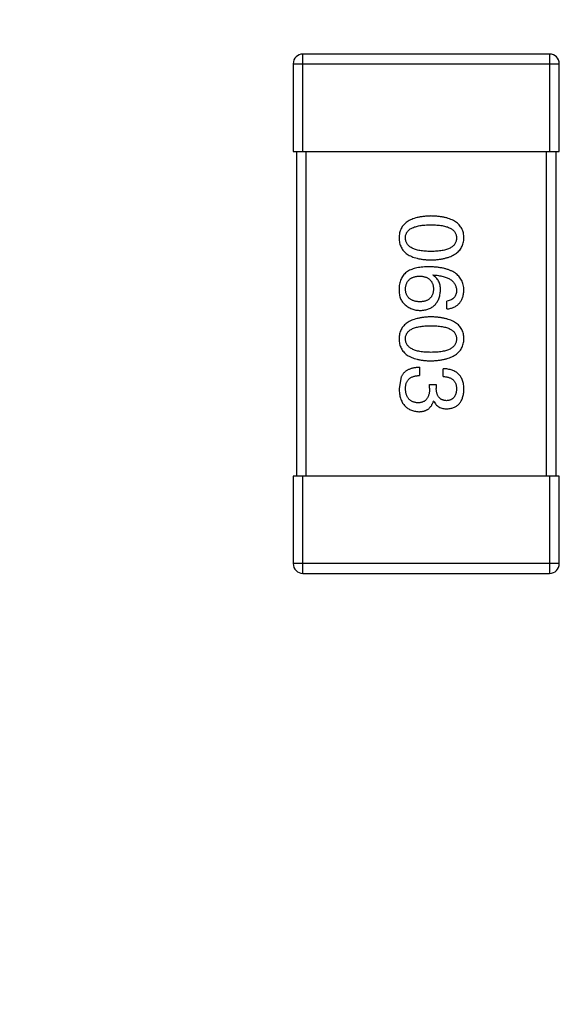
# Model space of a CAD drawing. Header units: inches. Extents: x -39 to 106, y -45 to 75.
# Tile 145 of 222: x 1.25 to 2.92, y 31.16 to 34.2. Entities that reach past the tile are written whole.
import ezdxf

# ---------------------------------------------------------------- set-up
doc = ezdxf.new("R2010")
doc.units = ezdxf.units.IN
doc.header["$LTSCALE"] = 1.21
doc.header["$MEASUREMENT"] = 0
doc.header["$PDMODE"] = 3
doc.header["$PDSIZE"] = 0.3125
doc.layers.get('0').update_dxf_attribs({"linetype": 'CONTINUOUS'})
doc.layers.get('Defpoints').update_dxf_attribs({"linetype": 'CONTINUOUS'})
doc.layers.add('DIM', color=3, linetype='CONTINUOUS')
doc.styles.get("Standard").update_dxf_attribs({"font": 'txt', "width": 0.8})
doc.dimstyles.get("Standard").update_dxf_attribs({"dimtxt": 0.15625, "dimasz": 0.1875, "dimexe": 0.125, "dimexo": 0.0625, "dimgap": 0.09, "dimtad": 0, "dimtih": 1, "dimtoh": 1, "dimzin": 4, "dimdsep": 46, "dimtxsty": 'STANDARD', "dimblk": '_FILLED', "dimblk1": '_FILLED', "dimblk2": '_FILLED', "dimcen": 0.09, "dimazin": 1, "dimtp": 0.01, "dimtm": 0.01, "dimtfac": 1, "dimtofl": 0, "dimtmove": 0, "dimatfit": 3, "dimldrblk": '_FILLED', "dimfxl": 1, "dimtolj": 1, "dimtzin": 4, "dimarcsym": 0})

# ---------------------------------------------------------------- blocks, each defined once
blk = doc.blocks.new('_FILLED')
at = {"color": 0, "linetype": 'ByBlock'}
blk.add_solid([(0, 0), (-1, 0.1667), (-1, -0.1667)], dxfattribs=at)
blk = doc.blocks.new('*D5')
at = {"layer": 'Defpoints', "color": 0}
for p in [(-37.3691, 66.4698), (1.8781, 66.4698), (-13.6719, -30.5315)]:
    blk.add_point(p, dxfattribs=at)
at = {"layer": 'DIM', "color": 0, "lineweight": -2}
for p, q in [((1.8156, 66.4698), (-37.4941, 66.4698)), ((-37.3691, 64.4698), (-37.3691, 20.9925)), ((-37.3691, -28.5315), (-37.3691, 14.9458)), ((-13.7344, -30.5315), (-37.4941, -30.5315))]:
    blk.add_line(p, q, dxfattribs=at)
at = {"layer": 'DIM', "color": 0, "lineweight": -2, "xscale": 2, "yscale": 2, "zscale": 2}
for p, rotation in [((-37.3691, 66.4698), 90), ((-37.3691, -30.5315), 270)]:
    blk.add_blockref('_FILLED', p, dxfattribs=dict(at, rotation=rotation))
at = {"layer": 'DIM', "color": 0, "insert": (-37.3691, 17.9691), "char_height": 2, "attachment_point": 5, "rotation": 90}
blk.add_mtext('\\A1;97.00', dxfattribs=at)

msp = doc.modelspace()

# ---------------------------------------------------------------- linework, layer by layer
at = {"color": 7, "linetype": 'Continuous'}
for p, q in [((2.0956, 34.0621), (2.0956, 33.7921)), ((2.0956, 34.0621), (2.9156, 34.0621)), ((2.1256, 33.7921), (2.1256, 34.0921)), ((2.8856, 34.0921), (2.1256, 34.0921)), ((2.8856, 34.0921), (2.8856, 33.7921)), ((2.9156, 33.7921), (2.9156, 34.0621)), ((2.0956, 33.7921), (2.9156, 33.7921)), ((2.1056, 33.7921), (2.1056, 32.7921)), ((2.1356, 32.7921), (2.1356, 33.7921)), ((2.8756, 33.7921), (2.8756, 32.7921)), ((2.9056, 32.7921), (2.9056, 33.7921)), ((2.5257, 33.4104), (2.5268, 33.4115)), ((2.5694, 33.3066), (2.5694, 33.3306)), ((2.4853, 33.1269), (2.4853, 33.1017)), ((2.5574, 33.0985), (2.5574, 33.1225)), ((2.4284, 33.0974), (2.4219, 33.0613)), ((2.5159, 33.0624), (2.5159, 33.0744)), ((2.5159, 33.0744), (2.5366, 33.0744)), ((2.5366, 33.0744), (2.5366, 33.0613)), ((2.529, 33.0231), (2.5279, 33.0231)), ((2.0956, 32.7921), (2.0956, 32.5221)), ((2.9156, 32.7921), (2.0956, 32.7921)), ((2.1256, 32.4921), (2.1256, 32.7921)), ((2.8856, 32.7921), (2.8856, 32.4921)), ((2.9156, 32.5221), (2.9156, 32.7921)), ((2.9156, 32.5221), (2.0956, 32.5221)), ((2.1256, 32.4921), (2.8856, 32.4921))]:
    msp.add_line(p, q, dxfattribs=at)
for centre, start, end in [((2.1256, 34.0621), 90, 180), ((2.8856, 34.0621), 0, 90), ((2.1256, 32.5221), 180, 270), ((2.8856, 32.5221), 270, 0)]:
    msp.add_arc(centre, 0.03, start, end, dxfattribs=at)
for points, knots in [([(2.5202, 33.5932), (2.5163, 33.593), (2.5087, 33.5928), (2.4976, 33.5918), (2.4873, 33.5903), (2.4778, 33.5883), (2.469, 33.5858), (2.4609, 33.5828), (2.4536, 33.5793), (2.447, 33.5753), (2.4412, 33.5708), (2.4361, 33.5658), (2.4318, 33.5603), (2.4283, 33.5543), (2.4255, 33.5478), (2.4235, 33.5408), (2.4222, 33.5332), (2.422, 33.5281), (2.4219, 33.5254)], [0, 0, 0, 0, 0.087693, 0.170223, 0.247496, 0.319826, 0.387768, 0.451403, 0.511459, 0.568358, 0.622671, 0.675251, 0.726739, 0.778422, 0.830759, 0.884394, 0.940865, 1, 1, 1, 1]), ([(2.6219, 33.5254), (2.6218, 33.5281), (2.6215, 33.5333), (2.6202, 33.5408), (2.6181, 33.5478), (2.6153, 33.5543), (2.6116, 33.5603), (2.6071, 33.5658), (2.6019, 33.5708), (2.5959, 33.5753), (2.5891, 33.5793), (2.5815, 33.5828), (2.5732, 33.5858), (2.5641, 33.5883), (2.5542, 33.5903), (2.5436, 33.5918), (2.5322, 33.5928), (2.5243, 33.593), (2.5202, 33.5932)], [0, 0, 0, 0, 0.057911, 0.113262, 0.165956, 0.217443, 0.268511, 0.319665, 0.372, 0.426129, 0.483365, 0.543779, 0.607756, 0.676562, 0.749704, 0.827713, 0.911177, 1, 1, 1, 1]), ([(2.4415, 33.5254), (2.4416, 33.5271), (2.4417, 33.5302), (2.4426, 33.5349), (2.4442, 33.5392), (2.4464, 33.5432), (2.4492, 33.5469), (2.4526, 33.5502), (2.4566, 33.5532), (2.4613, 33.5559), (2.4665, 33.5583), (2.4724, 33.5603), (2.4789, 33.562), (2.486, 33.5635), (2.4937, 33.5645), (2.502, 33.5653), (2.5109, 33.5658), (2.5171, 33.5658), (2.5202, 33.5659)], [0, 0, 0, 0, 0.049766, 0.097012, 0.143225, 0.188786, 0.235079, 0.282962, 0.333687, 0.387747, 0.445963, 0.508657, 0.576545, 0.649868, 0.72822, 0.812712, 0.903543, 1, 1, 1, 1]), ([(2.5202, 33.5659), (2.5234, 33.5658), (2.5296, 33.5658), (2.5385, 33.5653), (2.5468, 33.5645), (2.5545, 33.5635), (2.5616, 33.562), (2.5681, 33.5603), (2.5739, 33.5583), (2.5792, 33.5559), (2.5838, 33.5532), (2.5879, 33.5502), (2.5913, 33.5469), (2.5941, 33.5432), (2.5963, 33.5392), (2.5978, 33.5349), (2.5987, 33.5302), (2.5989, 33.5271), (2.5989, 33.5254)], [0, 0, 0, 0, 0.096452, 0.187278, 0.271765, 0.350519, 0.423437, 0.491321, 0.554011, 0.612224, 0.666281, 0.717003, 0.764884, 0.811423, 0.856783, 0.902993, 0.950236, 1, 1, 1, 1]), ([(2.4219, 33.5254), (2.422, 33.5228), (2.4222, 33.5176), (2.4235, 33.5101), (2.4255, 33.5031), (2.4283, 33.4966), (2.4318, 33.4905), (2.4361, 33.485), (2.4412, 33.48), (2.447, 33.4755), (2.4536, 33.4715), (2.4609, 33.4681), (2.469, 33.4651), (2.4778, 33.4626), (2.4873, 33.4605), (2.4976, 33.4591), (2.5087, 33.4581), (2.5163, 33.4578), (2.5202, 33.4577)], [0, 0, 0, 0, 0.059134, 0.115603, 0.169236, 0.221572, 0.273254, 0.32474, 0.377319, 0.431815, 0.488555, 0.548609, 0.612242, 0.680182, 0.75251, 0.829782, 0.91231, 1, 1, 1, 1]), ([(2.5202, 33.4839), (2.5171, 33.4839), (2.511, 33.484), (2.5022, 33.4845), (2.494, 33.4853), (2.4864, 33.4864), (2.4794, 33.4878), (2.4729, 33.4896), (2.4671, 33.4917), (2.4618, 33.4941), (2.4572, 33.4969), (2.4531, 33.5), (2.4496, 33.5034), (2.4468, 33.5072), (2.4445, 33.5113), (2.4429, 33.5157), (2.4419, 33.5205), (2.4417, 33.5237), (2.4415, 33.5254)], [0, 0, 0, 0, 0.094834, 0.184067, 0.267029, 0.344713, 0.417334, 0.484367, 0.546941, 0.604717, 0.65953, 0.710539, 0.759381, 0.806382, 0.853027, 0.900623, 0.949121, 1, 1, 1, 1]), ([(2.5202, 33.4577), (2.5243, 33.4578), (2.5321, 33.4582), (2.5434, 33.4593), (2.5539, 33.4609), (2.5637, 33.463), (2.5727, 33.4655), (2.581, 33.4685), (2.5886, 33.472), (2.5953, 33.4761), (2.6014, 33.4806), (2.6066, 33.4855), (2.6111, 33.491), (2.6149, 33.4969), (2.6178, 33.5034), (2.62, 33.5103), (2.6214, 33.5177), (2.6217, 33.5228), (2.6219, 33.5254)], [0, 0, 0, 0, 0.088475, 0.171606, 0.249595, 0.322626, 0.391327, 0.455765, 0.516374, 0.573675, 0.628522, 0.681161, 0.732559, 0.783563, 0.83504, 0.887639, 0.942585, 1, 1, 1, 1]), ([(2.5989, 33.5254), (2.5989, 33.5237), (2.5987, 33.5205), (2.5978, 33.5157), (2.5963, 33.5113), (2.5941, 33.5072), (2.5913, 33.5034), (2.5879, 33.5), (2.5838, 33.4969), (2.5792, 33.4941), (2.5739, 33.4917), (2.5681, 33.4896), (2.5616, 33.4878), (2.5545, 33.4864), (2.5468, 33.4853), (2.5385, 33.4845), (2.5296, 33.484), (2.5234, 33.4839), (2.5202, 33.4839)], [0, 0, 0, 0, 0.050604, 0.098688, 0.145699, 0.191791, 0.238625, 0.286717, 0.337546, 0.391814, 0.449755, 0.512106, 0.579685, 0.652048, 0.730262, 0.814146, 0.904281, 1, 1, 1, 1]), ([(2.5159, 33.4367), (2.5123, 33.4366), (2.5054, 33.4366), (2.4954, 33.4358), (2.486, 33.4348), (2.4772, 33.4332), (2.469, 33.4312), (2.4614, 33.4288), (2.4545, 33.4259), (2.4502, 33.4236), (2.4481, 33.4224)], [0, 0, 0, 0, 0.151498, 0.29521, 0.430242, 0.557137, 0.677306, 0.790845, 0.898111, 1, 1, 1, 1]), ([(2.6219, 33.3645), (2.6217, 33.3673), (2.6214, 33.3729), (2.6199, 33.3809), (2.6176, 33.3883), (2.6146, 33.3953), (2.6107, 33.4017), (2.606, 33.4076), (2.6006, 33.413), (2.5942, 33.4177), (2.5872, 33.422), (2.5793, 33.4257), (2.5707, 33.4289), (2.5612, 33.4315), (2.551, 33.4336), (2.54, 33.4351), (2.5282, 33.4363), (2.5201, 33.4365), (2.5159, 33.4367)], [0, 0, 0, 0, 0.058957, 0.115262, 0.16907, 0.221312, 0.273147, 0.324961, 0.377649, 0.432026, 0.488925, 0.549039, 0.612912, 0.680653, 0.753056, 0.830314, 0.912483, 1, 1, 1, 1]), ([(2.4481, 33.4224), (2.4461, 33.421), (2.4421, 33.418), (2.437, 33.4128), (2.4325, 33.4071), (2.4288, 33.4009), (2.4259, 33.3942), (2.4238, 33.3869), (2.4223, 33.3792), (2.422, 33.3738), (2.4219, 33.3711)], [0, 0, 0, 0, 0.125033, 0.246266, 0.36603, 0.485265, 0.606781, 0.732144, 0.862551, 1, 1, 1, 1]), ([(2.4415, 33.3667), (2.4416, 33.3683), (2.4417, 33.3714), (2.4424, 33.3759), (2.4433, 33.3801), (2.4446, 33.384), (2.4462, 33.3877), (2.4482, 33.391), (2.4504, 33.3941), (2.453, 33.3968), (2.4559, 33.3993), (2.4592, 33.4014), (2.4627, 33.4034), (2.4666, 33.4049), (2.4708, 33.4062), (2.4753, 33.4072), (2.4802, 33.4079), (2.4835, 33.4081), (2.4853, 33.4082)], [0, 0, 0, 0, 0.070403, 0.137196, 0.200053, 0.260887, 0.31876, 0.37535, 0.430743, 0.485927, 0.541678, 0.598832, 0.657726, 0.719441, 0.783504, 0.851852, 0.923533, 1, 1, 1, 1]), ([(2.4853, 33.4082), (2.4869, 33.4081), (2.4902, 33.4079), (2.4949, 33.4072), (2.4994, 33.4062), (2.5035, 33.405), (2.5073, 33.4034), (2.5107, 33.4016), (2.5139, 33.3995), (2.5167, 33.3971), (2.5192, 33.3944), (2.5214, 33.3914), (2.5234, 33.3882), (2.5249, 33.3846), (2.5261, 33.3808), (2.5271, 33.3767), (2.5277, 33.3724), (2.5278, 33.3694), (2.5279, 33.3678)], [0, 0, 0, 0, 0.076072, 0.148369, 0.216753, 0.281358, 0.342792, 0.401604, 0.458929, 0.514444, 0.569818, 0.625343, 0.681554, 0.739608, 0.800134, 0.863477, 0.929547, 1, 1, 1, 1]), ([(2.5497, 33.3645), (2.5497, 33.3672), (2.5496, 33.3723), (2.5484, 33.3796), (2.5465, 33.3863), (2.5439, 33.3924), (2.5405, 33.3979), (2.5363, 33.4028), (2.5314, 33.407), (2.5276, 33.4093), (2.5257, 33.4104)], [0, 0, 0, 0, 0.144617, 0.279572, 0.40596, 0.526097, 0.64389, 0.760003, 0.877724, 1, 1, 1, 1]), ([(2.5268, 33.4115), (2.5296, 33.4113), (2.5351, 33.4109), (2.5431, 33.4099), (2.5505, 33.4086), (2.5574, 33.407), (2.5638, 33.4052), (2.5697, 33.403), (2.575, 33.4005), (2.5798, 33.3977), (2.584, 33.3946), (2.5878, 33.3912), (2.591, 33.3875), (2.5936, 33.3835), (2.5959, 33.3792), (2.5974, 33.3745), (2.5985, 33.3696), (2.5988, 33.3663), (2.5989, 33.3645)], [0, 0, 0, 0, 0.089218, 0.173709, 0.252753, 0.326963, 0.397099, 0.462534, 0.524018, 0.582178, 0.637235, 0.689955, 0.741228, 0.791618, 0.841661, 0.892925, 0.945259, 1, 1, 1, 1]), ([(2.4219, 33.3711), (2.4218, 33.3683), (2.4217, 33.3629), (2.4224, 33.3551), (2.4235, 33.3479), (2.4253, 33.3414), (2.4276, 33.3355), (2.4306, 33.3303), (2.434, 33.3257), (2.4369, 33.3231), (2.4383, 33.3219)], [0, 0, 0, 0, 0.156782, 0.301945, 0.436395, 0.561474, 0.678489, 0.78853, 0.894967, 1, 1, 1, 1]), ([(2.4864, 33.3285), (2.4846, 33.3286), (2.4813, 33.3288), (2.4764, 33.3295), (2.4719, 33.3304), (2.4676, 33.3316), (2.4637, 33.333), (2.4601, 33.3348), (2.4568, 33.3368), (2.4538, 33.339), (2.4512, 33.3416), (2.4488, 33.3444), (2.4468, 33.3475), (2.4451, 33.3508), (2.4437, 33.3544), (2.4426, 33.3583), (2.4419, 33.3624), (2.4417, 33.3652), (2.4415, 33.3667)], [0, 0, 0, 0, 0.078863, 0.153308, 0.223539, 0.289857, 0.35341, 0.413572, 0.471721, 0.528235, 0.584279, 0.638781, 0.69466, 0.751251, 0.809198, 0.869697, 0.933318, 1, 1, 1, 1]), ([(2.5279, 33.3678), (2.5278, 33.3663), (2.5277, 33.3634), (2.5271, 33.3591), (2.5262, 33.3551), (2.525, 33.3514), (2.5234, 33.348), (2.5216, 33.3448), (2.5194, 33.3419), (2.517, 33.3393), (2.5142, 33.337), (2.5112, 33.3349), (2.5078, 33.3332), (2.5041, 33.3316), (2.5001, 33.3305), (2.4958, 33.3295), (2.4912, 33.3288), (2.488, 33.3286), (2.4864, 33.3285)], [0, 0, 0, 0, 0.069884, 0.136529, 0.199638, 0.259844, 0.317774, 0.374356, 0.430026, 0.485148, 0.5409, 0.597889, 0.657472, 0.718614, 0.783613, 0.85129, 0.923712, 1, 1, 1, 1]), ([(2.4874, 33.3022), (2.4898, 33.3023), (2.4944, 33.3026), (2.501, 33.3036), (2.5072, 33.305), (2.513, 33.3068), (2.5184, 33.3091), (2.5234, 33.3119), (2.5279, 33.3151), (2.5321, 33.3188), (2.5357, 33.323), (2.5391, 33.3276), (2.5419, 33.3326), (2.5443, 33.3381), (2.5464, 33.3441), (2.5479, 33.3505), (2.5491, 33.3574), (2.5495, 33.3621), (2.5497, 33.3645)], [0, 0, 0, 0, 0.071527, 0.139094, 0.20346, 0.264939, 0.323904, 0.381383, 0.437591, 0.493343, 0.549401, 0.606085, 0.664838, 0.725424, 0.788712, 0.855452, 0.925772, 1, 1, 1, 1]), ([(2.5989, 33.3645), (2.5989, 33.3623), (2.5987, 33.3579), (2.5973, 33.3518), (2.595, 33.3464), (2.5917, 33.3417), (2.5874, 33.3378), (2.5823, 33.3346), (2.5762, 33.3321), (2.5717, 33.3312), (2.5694, 33.3306)], [0, 0, 0, 0, 0.136586, 0.261496, 0.378089, 0.490612, 0.605522, 0.725767, 0.8561, 1, 1, 1, 1]), ([(2.5694, 33.3066), (2.5714, 33.3068), (2.5753, 33.3073), (2.5809, 33.3086), (2.5862, 33.3102), (2.5911, 33.3122), (2.5957, 33.3145), (2.5999, 33.3172), (2.6037, 33.3203), (2.6072, 33.3237), (2.6103, 33.3276), (2.6131, 33.3318), (2.6155, 33.3363), (2.6175, 33.3413), (2.6191, 33.3466), (2.6204, 33.3522), (2.6213, 33.3583), (2.6217, 33.3624), (2.6219, 33.3645)], [0, 0, 0, 0, 0.06947, 0.136096, 0.199592, 0.260665, 0.319672, 0.377156, 0.433415, 0.489984, 0.546535, 0.604276, 0.663499, 0.725182, 0.788953, 0.855683, 0.926216, 1, 1, 1, 1]), ([(2.4383, 33.3219), (2.44, 33.3203), (2.4434, 33.3172), (2.449, 33.3132), (2.4548, 33.3098), (2.4609, 33.307), (2.4672, 33.3049), (2.4737, 33.3033), (2.4805, 33.3024), (2.4851, 33.3023), (2.4874, 33.3022)], [0, 0, 0, 0, 0.129393, 0.255335, 0.378531, 0.500878, 0.622934, 0.746191, 0.87096, 1, 1, 1, 1]), ([(2.5202, 33.2823), (2.5163, 33.2822), (2.5087, 33.2819), (2.4976, 33.2809), (2.4873, 33.2794), (2.4778, 33.2774), (2.469, 33.2749), (2.4609, 33.2719), (2.4536, 33.2685), (2.447, 33.2644), (2.4412, 33.26), (2.4361, 33.255), (2.4318, 33.2494), (2.4283, 33.2434), (2.4255, 33.2369), (2.4235, 33.2299), (2.4222, 33.2224), (2.422, 33.2172), (2.4219, 33.2146)], [0, 0, 0, 0, 0.087693, 0.170223, 0.247496, 0.319826, 0.387768, 0.451403, 0.511459, 0.568358, 0.622671, 0.675251, 0.726739, 0.778422, 0.830759, 0.884394, 0.940865, 1, 1, 1, 1]), ([(2.6219, 33.2146), (2.6218, 33.2172), (2.6215, 33.2224), (2.6202, 33.2299), (2.6181, 33.2369), (2.6153, 33.2434), (2.6116, 33.2495), (2.6071, 33.255), (2.6019, 33.26), (2.5959, 33.2644), (2.5891, 33.2685), (2.5815, 33.2719), (2.5732, 33.2749), (2.5641, 33.2774), (2.5542, 33.2794), (2.5436, 33.2809), (2.5322, 33.2819), (2.5243, 33.2822), (2.5202, 33.2823)], [0, 0, 0, 0, 0.057911, 0.113262, 0.165956, 0.217443, 0.268511, 0.319665, 0.372, 0.426129, 0.483365, 0.543779, 0.607756, 0.676562, 0.749704, 0.827713, 0.911177, 1, 1, 1, 1]), ([(2.4415, 33.2146), (2.4416, 33.2162), (2.4417, 33.2194), (2.4426, 33.224), (2.4442, 33.2284), (2.4464, 33.2323), (2.4492, 33.236), (2.4526, 33.2393), (2.4566, 33.2423), (2.4613, 33.245), (2.4665, 33.2474), (2.4724, 33.2495), (2.4789, 33.2511), (2.486, 33.2526), (2.4937, 33.2537), (2.502, 33.2544), (2.5109, 33.2549), (2.5171, 33.255), (2.5202, 33.255)], [0, 0, 0, 0, 0.049766, 0.097012, 0.143225, 0.188786, 0.235079, 0.282962, 0.333687, 0.387747, 0.445963, 0.508657, 0.576545, 0.649868, 0.72822, 0.812712, 0.903543, 1, 1, 1, 1]), ([(2.5202, 33.255), (2.5234, 33.255), (2.5296, 33.2549), (2.5385, 33.2544), (2.5468, 33.2537), (2.5545, 33.2526), (2.5616, 33.2511), (2.5681, 33.2495), (2.5739, 33.2474), (2.5792, 33.245), (2.5838, 33.2423), (2.5879, 33.2394), (2.5913, 33.236), (2.5941, 33.2323), (2.5963, 33.2283), (2.5978, 33.224), (2.5987, 33.2194), (2.5989, 33.2162), (2.5989, 33.2146)], [0, 0, 0, 0, 0.096452, 0.187278, 0.271765, 0.350519, 0.423437, 0.491321, 0.554011, 0.612224, 0.666281, 0.717003, 0.764884, 0.811423, 0.856783, 0.902993, 0.950236, 1, 1, 1, 1]), ([(2.4219, 33.2146), (2.422, 33.2119), (2.4222, 33.2067), (2.4235, 33.1992), (2.4255, 33.1922), (2.4283, 33.1857), (2.4318, 33.1797), (2.4361, 33.1741), (2.4412, 33.1691), (2.447, 33.1646), (2.4536, 33.1606), (2.4609, 33.1572), (2.469, 33.1542), (2.4778, 33.1517), (2.4873, 33.1497), (2.4976, 33.1482), (2.5087, 33.1472), (2.5163, 33.1469), (2.5202, 33.1468)], [0, 0, 0, 0, 0.059134, 0.115603, 0.169236, 0.221572, 0.273254, 0.32474, 0.377319, 0.431815, 0.488555, 0.548609, 0.612242, 0.680182, 0.75251, 0.829782, 0.91231, 1, 1, 1, 1]), ([(2.5202, 33.173), (2.5171, 33.1731), (2.511, 33.1731), (2.5022, 33.1736), (2.494, 33.1744), (2.4864, 33.1755), (2.4794, 33.1769), (2.4729, 33.1787), (2.4671, 33.1808), (2.4618, 33.1833), (2.4572, 33.186), (2.4531, 33.1891), (2.4496, 33.1925), (2.4468, 33.1963), (2.4445, 33.2004), (2.4429, 33.2048), (2.4419, 33.2096), (2.4417, 33.2129), (2.4415, 33.2146)], [0, 0, 0, 0, 0.094834, 0.184067, 0.267029, 0.344713, 0.417334, 0.484367, 0.546941, 0.604717, 0.65953, 0.710539, 0.759381, 0.806382, 0.853027, 0.900623, 0.949121, 1, 1, 1, 1]), ([(2.5202, 33.1468), (2.5243, 33.147), (2.5321, 33.1473), (2.5434, 33.1484), (2.5539, 33.1501), (2.5637, 33.1521), (2.5727, 33.1546), (2.581, 33.1577), (2.5886, 33.1612), (2.5953, 33.1652), (2.6014, 33.1697), (2.6066, 33.1747), (2.6111, 33.1801), (2.6149, 33.1861), (2.6178, 33.1925), (2.62, 33.1994), (2.6214, 33.2068), (2.6217, 33.2119), (2.6219, 33.2146)], [0, 0, 0, 0, 0.088475, 0.171606, 0.249595, 0.322626, 0.391327, 0.455765, 0.516374, 0.573675, 0.628522, 0.681161, 0.732559, 0.783563, 0.83504, 0.887639, 0.942585, 1, 1, 1, 1]), ([(2.5989, 33.2146), (2.5989, 33.2129), (2.5987, 33.2096), (2.5978, 33.2048), (2.5963, 33.2004), (2.5941, 33.1963), (2.5913, 33.1926), (2.5879, 33.1891), (2.5838, 33.186), (2.5792, 33.1832), (2.5739, 33.1808), (2.5681, 33.1787), (2.5616, 33.177), (2.5545, 33.1755), (2.5468, 33.1744), (2.5385, 33.1736), (2.5296, 33.1731), (2.5234, 33.1731), (2.5202, 33.173)], [0, 0, 0, 0, 0.050604, 0.098688, 0.145699, 0.191791, 0.238625, 0.286717, 0.337546, 0.391814, 0.449755, 0.512106, 0.579685, 0.652048, 0.730262, 0.814146, 0.904281, 1, 1, 1, 1]), ([(2.4853, 33.1269), (2.4835, 33.1268), (2.48, 33.1267), (2.4749, 33.1262), (2.47, 33.1255), (2.4654, 33.1247), (2.461, 33.1236), (2.4568, 33.1223), (2.4529, 33.1207), (2.4492, 33.119), (2.4458, 33.1171), (2.4425, 33.1149), (2.4396, 33.1125), (2.4369, 33.1099), (2.4344, 33.1071), (2.4322, 33.1041), (2.4301, 33.1008), (2.429, 33.0985), (2.4284, 33.0974)], [0, 0, 0, 0, 0.078937, 0.154495, 0.226898, 0.296844, 0.363348, 0.427781, 0.48946, 0.549586, 0.607902, 0.664733, 0.720805, 0.776157, 0.831175, 0.886736, 0.943094, 1, 1, 1, 1]), ([(2.6219, 33.0591), (2.6218, 33.0616), (2.6216, 33.0665), (2.6207, 33.0736), (2.6194, 33.0802), (2.6175, 33.0864), (2.6152, 33.0921), (2.6124, 33.0972), (2.6091, 33.102), (2.6053, 33.1062), (2.601, 33.11), (2.5962, 33.1132), (2.5909, 33.1159), (2.5851, 33.1183), (2.5789, 33.1201), (2.5721, 33.1214), (2.5649, 33.1223), (2.56, 33.1224), (2.5574, 33.1225)], [0, 0, 0, 0, 0.073232, 0.142595, 0.207997, 0.270074, 0.329156, 0.386529, 0.441846, 0.496976, 0.551877, 0.607941, 0.665637, 0.725446, 0.788542, 0.855101, 0.925196, 1, 1, 1, 1]), ([(2.4415, 33.0602), (2.4416, 33.0618), (2.4416, 33.065), (2.4422, 33.0696), (2.443, 33.0739), (2.4442, 33.0779), (2.4457, 33.0816), (2.4476, 33.085), (2.4499, 33.0881), (2.4524, 33.0909), (2.4554, 33.0933), (2.4586, 33.0955), (2.4622, 33.0973), (2.4662, 33.0988), (2.4705, 33.1001), (2.4751, 33.1009), (2.4801, 33.1015), (2.4835, 33.1017), (2.4853, 33.1017)], [0, 0, 0, 0, 0.071272, 0.13882, 0.201858, 0.262757, 0.320043, 0.376709, 0.431462, 0.486034, 0.541209, 0.597703, 0.65589, 0.717768, 0.782056, 0.850407, 0.92277, 1, 1, 1, 1]), ([(2.5574, 33.0985), (2.5591, 33.0984), (2.5623, 33.0983), (2.567, 33.0977), (2.5714, 33.0969), (2.5755, 33.0957), (2.5793, 33.0943), (2.5827, 33.0926), (2.5858, 33.0907), (2.5886, 33.0884), (2.5911, 33.0859), (2.5932, 33.083), (2.595, 33.0799), (2.5964, 33.0765), (2.5975, 33.0728), (2.5983, 33.0689), (2.5988, 33.0646), (2.5989, 33.0617), (2.5989, 33.0602)], [0, 0, 0, 0, 0.078134, 0.15164, 0.221358, 0.286689, 0.348614, 0.407697, 0.464247, 0.520153, 0.574432, 0.629291, 0.684538, 0.742032, 0.801329, 0.863637, 0.930123, 1, 1, 1, 1]), ([(2.4219, 33.0613), (2.422, 33.0586), (2.4223, 33.0532), (2.4232, 33.0455), (2.4246, 33.0383), (2.4264, 33.0315), (2.4286, 33.0253), (2.4314, 33.0196), (2.4345, 33.0143), (2.4382, 33.0096), (2.4422, 33.0054), (2.4468, 33.0017), (2.4517, 32.9985), (2.4572, 32.9958), (2.463, 32.9936), (2.4693, 32.992), (2.476, 32.9908), (2.4807, 32.9904), (2.4831, 32.9903)], [0, 0, 0, 0, 0.078078, 0.151942, 0.221594, 0.28726, 0.350176, 0.409768, 0.467648, 0.523784, 0.578904, 0.634014, 0.689819, 0.746826, 0.805875, 0.867063, 0.931764, 1, 1, 1, 1]), ([(2.5159, 33.0624), (2.5159, 33.0606), (2.5158, 33.0571), (2.5153, 33.052), (2.5147, 33.0473), (2.5137, 33.0429), (2.5124, 33.0388), (2.5109, 33.0351), (2.509, 33.0318), (2.5069, 33.0288), (2.5045, 33.0261), (2.5018, 33.0238), (2.4988, 33.0219), (2.4956, 33.0203), (2.492, 33.0191), (2.4882, 33.0182), (2.4841, 33.0177), (2.4813, 33.0176), (2.4798, 33.0176)], [0, 0, 0, 0, 0.082495, 0.159728, 0.232496, 0.300725, 0.365163, 0.425859, 0.483728, 0.538892, 0.592921, 0.646195, 0.699968, 0.754746, 0.811387, 0.870806, 0.933482, 1, 1, 1, 1]), ([(2.5683, 33.0241), (2.5671, 33.0242), (2.5647, 33.0244), (2.5612, 33.0249), (2.5579, 33.0257), (2.5549, 33.0268), (2.5521, 33.0282), (2.5495, 33.0299), (2.5471, 33.0317), (2.545, 33.034), (2.5432, 33.0364), (2.5415, 33.0392), (2.5401, 33.0422), (2.5389, 33.0455), (2.538, 33.0491), (2.5373, 33.0529), (2.5368, 33.057), (2.5367, 33.0598), (2.5366, 33.0613)], [0, 0, 0, 0, 0.067741, 0.131599, 0.192143, 0.249977, 0.306453, 0.361639, 0.416449, 0.471489, 0.527582, 0.584873, 0.644974, 0.70814, 0.77492, 0.845909, 0.920585, 1, 1, 1, 1]), ([(2.4798, 33.0176), (2.4783, 33.0177), (2.4755, 33.0179), (2.4714, 33.0187), (2.4675, 33.0196), (2.4639, 33.021), (2.4606, 33.0226), (2.4575, 33.0245), (2.4547, 33.0268), (2.4521, 33.0293), (2.4499, 33.0321), (2.4479, 33.0353), (2.4461, 33.0387), (2.4447, 33.0424), (2.4435, 33.0465), (2.4426, 33.0508), (2.4419, 33.0554), (2.4417, 33.0586), (2.4415, 33.0602)], [0, 0, 0, 0, 0.068514, 0.133941, 0.195994, 0.255362, 0.312994, 0.369441, 0.424687, 0.480522, 0.537148, 0.594801, 0.654411, 0.716817, 0.781981, 0.850498, 0.923306, 1, 1, 1, 1]), ([(2.5989, 33.0602), (2.5989, 33.0588), (2.5987, 33.0562), (2.5982, 33.0523), (2.5976, 33.0487), (2.5967, 33.0453), (2.5956, 33.0421), (2.5942, 33.0393), (2.5926, 33.0366), (2.5908, 33.0342), (2.5888, 33.0321), (2.5865, 33.0302), (2.584, 33.0285), (2.5813, 33.0272), (2.5784, 33.026), (2.5752, 33.0251), (2.5718, 33.0245), (2.5695, 33.0243), (2.5683, 33.0241)], [0, 0, 0, 0, 0.078051, 0.151197, 0.220412, 0.286742, 0.34933, 0.409464, 0.467368, 0.52298, 0.578639, 0.633998, 0.690142, 0.746855, 0.805868, 0.867776, 0.932345, 1, 1, 1, 1]), ([(2.5705, 32.999), (2.5725, 32.9992), (2.5764, 32.9995), (2.582, 33.0006), (2.5873, 33.002), (2.5922, 33.0039), (2.5967, 33.0062), (2.6008, 33.0089), (2.6046, 33.0121), (2.608, 33.0156), (2.6111, 33.0196), (2.6137, 33.0241), (2.616, 33.0289), (2.6179, 33.0341), (2.6195, 33.0398), (2.6206, 33.0459), (2.6215, 33.0523), (2.6218, 33.0568), (2.6219, 33.0591)], [0, 0, 0, 0, 0.067521, 0.132139, 0.193339, 0.252064, 0.309083, 0.364848, 0.420021, 0.475612, 0.532002, 0.589602, 0.649896, 0.712634, 0.778603, 0.848416, 0.922155, 1, 1, 1, 1]), ([(2.4831, 32.9903), (2.4845, 32.9903), (2.4873, 32.9903), (2.4914, 32.9908), (2.4953, 32.9913), (2.4989, 32.9923), (2.5025, 32.9934), (2.5058, 32.9948), (2.5089, 32.9965), (2.5118, 32.9984), (2.5145, 33.0006), (2.517, 33.003), (2.5193, 33.0058), (2.5215, 33.0087), (2.5234, 33.0119), (2.5251, 33.0154), (2.5266, 33.0191), (2.5275, 33.0217), (2.5279, 33.0231)], [0, 0, 0, 0, 0.071215, 0.138707, 0.20396, 0.266995, 0.327734, 0.387609, 0.445602, 0.503345, 0.561136, 0.618597, 0.677672, 0.738255, 0.799989, 0.863961, 0.930555, 1, 1, 1, 1]), ([(2.529, 33.0231), (2.5299, 33.0211), (2.5318, 33.0174), (2.5355, 33.0125), (2.5399, 33.0083), (2.5448, 33.0048), (2.5504, 33.0022), (2.5565, 33.0003), (2.5633, 32.9992), (2.5681, 32.9991), (2.5705, 32.999)], [0, 0, 0, 0, 0.125227, 0.244792, 0.361427, 0.478215, 0.59667, 0.722058, 0.856314, 1, 1, 1, 1])]:
    msp.add_open_spline(points, degree=3, knots=knots, dxfattribs=at)

# ---------------------------------------------------------------- dimensions: what is measured, and where the dimension line sits
at = {"layer": 'DIM'}
dim = msp.add_linear_dim(base=(-37.3691, 66.4698), p1=(-13.6719, -30.5315), p2=(1.8781, 66.4698), angle=90, dimstyle='STANDARD', override={"dimtxt": 2, "dimasz": 2, "dimtih": 0, "dimtoh": 0, "dimzin": 0, "dimcen": 0.198, "dimadec": 0, "dimazin": 0, "dimtp": 0, "dimtm": 0, "dimtdec": 4, "dimtzin": 0}, dxfattribs=at)
dim.commit()
dim.dimension.update_dxf_attribs({"geometry": '*D5', "text_midpoint": (-37.3691, 17.9691)})

doc.saveas('drawing.dxf')
